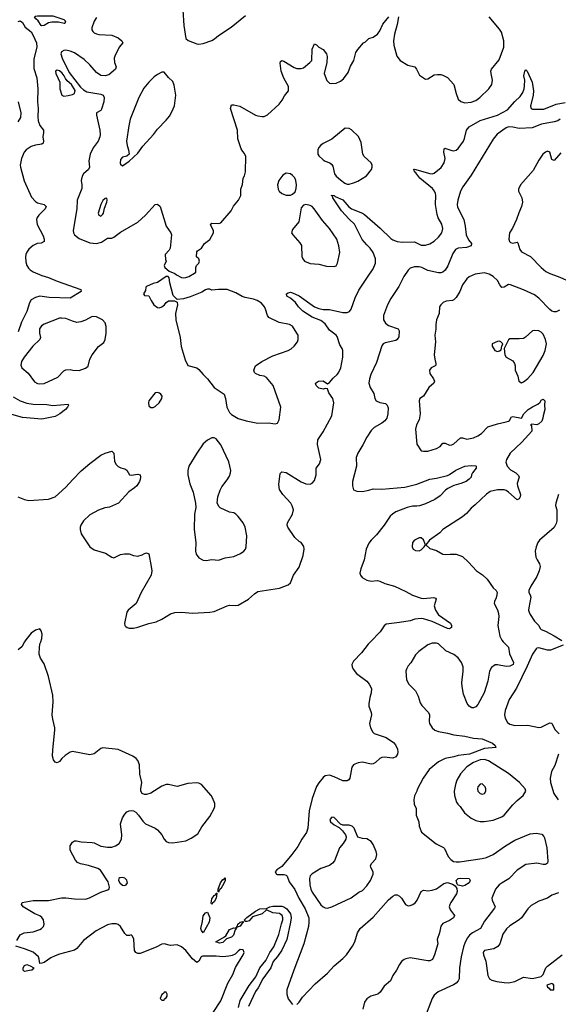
# Model space of a CAD drawing. Header units: inches. Extents: x 1954678 to 2060271, y 904822 to 1016299.
# Tile 98 of 256: x 2020685 to 2025628, y 916676 to 925703. Entities that reach past the tile are written whole.
import ezdxf

# ---------------------------------------------------------------- set-up
doc = ezdxf.new("R2010")
doc.units = ezdxf.units.IN
doc.header["$MEASUREMENT"] = 0
doc.layers.add('C0921', color=7, linetype='Continuous')
doc.layers.add('C0922', color=7, linetype='Continuous')

msp = doc.modelspace()

# ---------------------------------------------------------------- linework, layer by layer
at = {"layer": 'C0921', "color": 5}
for points, elevation in [([(2020658, 917262), (2020690, 917312), (2020726, 917330), (2020810, 917340.5), (2020870, 917361.6), (2020885.2, 917370), (2020902.7, 917390), (2020909.2, 917410), (2020905.2, 917450), (2020890, 917472.7), (2020870, 917486.6), (2020824.9, 917504.9), (2020717.2, 917570), (2020700.9, 917590), (2020709, 917610), (2020810, 917627.8), (2020950, 917626.2), (2021070, 917651.2), (2021110, 917652.9), (2021190, 917643.2), (2021290, 917641.1), (2021326.8, 917653.2), (2021430, 917705.3), (2021493.8, 917726.2), (2021505.1, 917734.9), (2021509.7, 917750.3), (2021497.2, 917797.2), (2021426.5, 917906.5), (2021402.4, 917922.4), (2021317.2, 917950), (2021243.8, 917963.8), (2021217.3, 917977.2), (2021197, 917997), (2021147.8, 918090), (2021147.6, 918130), (2021170, 918163), (2021190, 918173.4), (2021206.7, 918173.3), (2021250, 918164.9), (2021350, 918159.1), (2021370, 918155.5), (2021430, 918125.7), (2021490, 918115.3), (2021530, 918115.3), (2021565.2, 918130), (2021598, 918150), (2021619.6, 918190), (2021624.2, 918230), (2021609.6, 918330), (2021630, 918386), (2021650, 918418.8), (2021670, 918439.1), (2021690, 918450.6), (2021710, 918454), (2021730, 918450.7), (2021750, 918437.3), (2021774.9, 918410), (2021814.1, 918354.1), (2021840.7, 918330), (2021930, 918290.5), (2021950, 918276.3), (2021990, 918230.6), (2022010.4, 918190), (2022030, 918168.4), (2022050, 918158.4), (2022090, 918155.3), (2022210, 918174.9), (2022260.4, 918199.6), (2022319.7, 918240.3), (2022355.6, 918304.4), (2022430, 918396.3), (2022469.6, 918470), (2022475.1, 918490), (2022475.6, 918515.6), (2022455.1, 918570), (2022442.4, 918590), (2022354, 918690), (2022330, 918703.1), (2022310, 918707.6), (2022230, 918699.2), (2022130, 918674), (2022050, 918689.7), (2022030, 918689.7), (2021990, 918675.1), (2021890, 918611.2), (2021850, 918599.6), (2021830, 918600.7), (2021810, 918609.4), (2021798.4, 918630), (2021797.6, 918650), (2021807.8, 918710), (2021787.2, 918787.2), (2021786, 918870), (2021771.1, 918910), (2021754.8, 918930), (2021725.3, 918950), (2021590, 919011.3), (2021450, 919027), (2021430, 919020.3), (2021370, 918973.3), (2021330, 918962.3), (2021170, 918993.7), (2021150, 918988.2), (2021102.3, 918957.7), (2021071.2, 918930), (2021050, 918903), (2021030.2, 918889.8), (2021010, 918896.9), (2020997.2, 918917.2), (2020987.7, 918950), (2020988.6, 919010), (2021006.6, 919190), (2021006.6, 919210), (2020988.6, 919290), (2020984.6, 919330), (2020993.7, 919450), (2020990.4, 919509.6), (2020950, 919681.6), (2020910, 919796.2), (2020877.6, 919850), (2020865.2, 919885.2), (2020867.6, 919952.4), (2020873.6, 919986.4), (2020878.6, 920000)], 520), ([(2020731.1, 920000), (2020706.6, 919953.4), (2020670, 919924.7)], 520), ([(2023904.4, 920000), (2023882.4, 919977.6), (2023822.6, 919897.4), (2023750, 919822), (2023734, 919790), (2023735.8, 919770), (2023744.9, 919750), (2023776.4, 919710), (2023870, 919638.4), (2023894, 919610), (2023913.7, 919570), (2023912.3, 919532.3), (2023898.3, 919490), (2023888.9, 919430), (2023890.3, 919410), (2023912.2, 919350), (2023914, 919330), (2023897, 919250), (2023904.4, 919210), (2023926.4, 919170), (2023939, 919159), (2024050, 919122.4), (2024115.8, 919075.8), (2024134.4, 919054.4), (2024153.8, 919013.8), (2024156.6, 918990), (2024152.2, 918970), (2024136.4, 918943.6), (2024110, 918931.7), (2024030, 918941), (2024010, 918938), (2023990, 918928.8), (2023950, 918892.2), (2023930, 918880.4), (2023910, 918877.2), (2023830, 918896.4), (2023790.2, 918889.8), (2023761.7, 918878.3), (2023748.5, 918870), (2023732.9, 918850), (2023714.9, 918750), (2023706, 918734), (2023690, 918724.7), (2023650, 918724.7), (2023570, 918762.4), (2023530, 918775.3), (2023490.2, 918769.8), (2023470, 918755.8), (2023430, 918706.9), (2023410, 918673), (2023370, 918562.9), (2023341.3, 918450), (2023330.2, 918289.8), (2023318, 918250), (2023275.8, 918190), (2023238.4, 918121.6), (2023184.2, 918050), (2023110, 917959.5), (2023090, 917939.3), (2023046, 917910), (2023031, 917890), (2023041, 917870), (2023047.2, 917867.2), (2023110, 917866.7), (2023130, 917859.6), (2023141.1, 917850), (2023157.4, 917797.4), (2023209.7, 917729.7), (2023245.9, 917650), (2023305.7, 917550), (2023337.4, 917470), (2023340.4, 917430), (2023334.8, 917390), (2023294.2, 917230), (2023201, 916990), (2023137.3, 916810), (2023136.9, 916770), (2023150, 916727.3), (2023190, 916674.8)], 520), ([(2025123.7, 920000), (2025172.4, 919950), (2025179.3, 919890), (2025217.3, 919810), (2025212.7, 919790), (2025184.7, 919775.3), (2025150, 919772.5), (2025070, 919789.7), (2025050, 919788.3), (2025015.2, 919764.8), (2024998, 919730), (2024980.5, 919639.5), (2024948.8, 919531.2), (2024890, 919424), (2024870, 919404), (2024850, 919394), (2024834.6, 919394.6), (2024810, 919408), (2024793.2, 919433.2), (2024759.7, 919519.7), (2024746.3, 919590), (2024744.4, 919624.4), (2024756.1, 919730), (2024754.8, 919770), (2024740.4, 919810), (2024710, 919851.1), (2024670, 919882.2), (2024597.5, 919917.5), (2024530, 919980.5), (2024510, 919988.2), (2024470, 919988), (2024430, 919971.3), (2024347.7, 919910), (2024318.5, 919881.4), (2024274.4, 919805.6), (2024250, 919779.3), (2024234.4, 919750), (2024228.8, 919730), (2024235.8, 919650), (2024256.3, 919610), (2024316.3, 919550), (2024341.7, 919501.7), (2024361.3, 919441.3), (2024374.9, 919414.9), (2024436, 919350), (2024446, 919330), (2024442.8, 919270), (2024446.8, 919250), (2024470.8, 919210), (2024496, 919190), (2024530, 919177.6), (2024610, 919163.1), (2024670, 919146), (2024770, 919134), (2024850, 919117), (2024930, 919109), (2025023, 919070), (2025047.7, 919050), (2025056, 919030), (2024950, 919020.2), (2024812.2, 918970), (2024710, 918956.9), (2024670, 918944.6), (2024590.5, 918930), (2024530, 918900.4), (2024443, 918830), (2024387.3, 918750), (2024334, 918646), (2024330.7, 918630), (2024310, 918588.7), (2024302, 918550), (2024304.2, 918510), (2024323.1, 918470), (2024324.9, 918410), (2024347, 918350), (2024352.7, 918310), (2024373, 918253), (2024506, 918146), (2024574.2, 918114.2), (2024584.1, 918104.1), (2024616, 918030), (2024642.6, 918002.6), (2024666.6, 917986.6), (2024690, 917981.5), (2024722.2, 917982.2), (2024930, 918012.4), (2024970, 918023.2), (2025030, 918049), (2025143.6, 918130), (2025230, 918182), (2025370, 918238), (2025426.4, 918246.4), (2025475.8, 918235.8), (2025494.9, 918214.9), (2025501.1, 918201.1), (2025522, 918110), (2025532.4, 917987.6), (2025530.4, 917969.6), (2025510, 917957), (2025490, 917956.2), (2025430, 917968.4), (2025330, 917959.1), (2025250, 917905.7), (2025173.5, 917826.5), (2025112.4, 917790), (2025084.4, 917770), (2025066, 917750), (2025052.4, 917730), (2025018.4, 917650), (2025021.3, 917630), (2025048.5, 917570), (2025041.8, 917558.2), (2024950, 917438.9), (2024912.9, 917370), (2024840.4, 917330), (2024813.7, 917310), (2024794.6, 917285.4), (2024774.3, 917245.7), (2024758.3, 917201.7), (2024736, 917110), (2024720.7, 917010), (2024718.7, 916910), (2024710.4, 916890), (2024690.5, 916870), (2024665, 916855), (2024526.8, 916790), (2024490, 916759.3), (2024470, 916729), (2024408, 916570)], 540), ([(2025673.4, 919970), (2025556.5, 919923.5), (2025530, 919923.5), (2025450, 919944.2), (2025430, 919940.5), (2025425.1, 919934.9), (2025390, 919886.2), (2025343.8, 919776.2), (2025245, 919575), (2025177.2, 919470), (2025141.1, 919370), (2025133.2, 919330), (2025139.1, 919299.1), (2025161.1, 919261.1), (2025184, 919244), (2025230, 919232.6), (2025350, 919236.5), (2025450, 919212.7), (2025470, 919217.1), (2025550, 919258), (2025570, 919254.8), (2025596.7, 919196.7), (2025636.5, 919156.5)], 560), ([(2025630.4, 918970), (2025595.3, 918864.7), (2025564.9, 918810), (2025554.9, 918750), (2025555.3, 918710), (2025588.5, 918610), (2025628.4, 918550)], 560), ([(2023230, 916674), (2023250, 916694), (2023280, 916740), (2023396.2, 916863.8), (2023510, 916962.7), (2023570, 917028.6), (2023650, 917094.6), (2023685.8, 917130), (2023740.7, 917210), (2023759.8, 917250), (2023785.1, 917330), (2023809, 917371), (2023930, 917474.6), (2024070, 917632.2), (2024110, 917666.7), (2024130, 917678.4), (2024150, 917678.4), (2024170, 917668.5), (2024189.2, 917649.2), (2024224.9, 917590), (2024250, 917579.6), (2024270, 917580.3), (2024293.6, 917590), (2024319.1, 917610), (2024334, 917630), (2024369.7, 917710), (2024390, 917721.7), (2024430, 917715.3), (2024470, 917721.6), (2024510, 917735.4), (2024577.5, 917782.5), (2024610, 917793), (2024656.9, 917776.9), (2024682, 917762), (2024696.9, 917736.9), (2024701.3, 917710), (2024695.2, 917690), (2024641.2, 917610), (2024631.3, 917590), (2024628.1, 917570), (2024640.2, 917540.2), (2024677, 917490), (2024666.7, 917470), (2024630, 917444.8), (2024570, 917417.2), (2024550, 917392), (2024536.6, 917330), (2024517, 917270), (2024523.8, 917230), (2024492.2, 917130), (2024472.8, 917087.2), (2024450, 917075.1), (2024430, 917073), (2024270, 917100.9), (2024230, 917094), (2024214.4, 917085.6), (2024190, 917068.7), (2024170, 917042), (2024143, 916990), (2024110, 916941.2), (2024087.7, 916892.2), (2024030, 916840.7), (2023994.1, 916785.9), (2023971.1, 916768.9), (2023909.3, 916750.7), (2023890, 916739.7), (2023870, 916725.1), (2023850, 916696), (2023834.3, 916630)], 520), ([(2025630, 917696.4), (2025570, 917676.3), (2025530, 917649.6), (2025450, 917620.5), (2025379, 917581), (2025348, 917552), (2025290, 917467.2), (2025270, 917449.8), (2025183.4, 917396.7), (2025151.4, 917368.6), (2025120, 917320), (2025092, 917230), (2025074.7, 917205.3), (2025035.1, 917184.9), (2024951.3, 917170), (2024942.9, 917157.1), (2024939.3, 917150), (2024942.4, 917130), (2024963.8, 917070), (2024981.1, 916941.1), (2024996, 916910), (2025017.1, 916897.1), (2025064.9, 916884.9), (2025130, 916874.3), (2025170, 916872.9), (2025230, 916886), (2025310, 916924.4), (2025390, 916912), (2025470, 916930.7), (2025489.3, 916950), (2025514.5, 917010), (2025530, 917025.5), (2025665.1, 917130)], 560), ([(2022694.9, 916645.1), (2022709.6, 916710), (2022790, 916848.5), (2022852.3, 916927.7), (2022890, 917011), (2022943, 917077), (2022981.1, 917150), (2023016.9, 917203.1), (2023063.2, 917316.8), (2023086.6, 917413.4), (2023101.1, 917450), (2023100.8, 917470), (2023094, 917490), (2023070, 917508.2), (2023010, 917515.9), (2022950, 917540.7), (2022910, 917504.5), (2022822.7, 917477.3), (2022790, 917441.4), (2022770, 917433.6), (2022753.6, 917433.6), (2022749.1, 917449.1), (2022770, 917471.7), (2022848.2, 917530), (2022889.9, 917550.1), (2022950, 917555.6), (2022980.9, 917570), (2023010, 917576.5), (2023090, 917576), (2023110, 917570.2), (2023135.6, 917550), (2023170, 917504.6), (2023174.7, 917490), (2023177.2, 917470), (2023172.1, 917430), (2023136.6, 917270), (2023090, 917170.7), (2023050, 917112.7), (2023011.1, 917068.9), (2022989.5, 917010), (2022918, 916910), (2022874, 916826), (2022848.1, 916791.9), (2022784.2, 916655.8)], 480), ([(2022460.8, 916599.2), (2022530, 916708.9), (2022595.8, 916870), (2022640.2, 916950), (2022665.9, 917014.1), (2022736.3, 917130), (2022745.1, 917150), (2022734.9, 917174.9), (2022710, 917176.8), (2022690, 917164), (2022663.2, 917136.8), (2022636.6, 917123.4), (2022604.2, 917115.8), (2022550, 917112), (2022490, 917116.9), (2022362.2, 917117.8), (2022349.4, 917110.6), (2022330, 917071.8), (2022310, 917060.5), (2022270, 917091.6), (2022210, 917169.8), (2022170, 917202.8), (2022130, 917221.4), (2022070, 917216.4), (2022010, 917229.7), (2021990, 917226.3), (2021939.3, 917200.7), (2021790, 917142.4), (2021770, 917140.7), (2021750, 917149.4), (2021740.5, 917170), (2021732.9, 917272.9), (2021722, 917302), (2021710, 917312.3), (2021692.8, 917307.2), (2021670, 917307.6), (2021650, 917323.6), (2021610, 917389.7), (2021590, 917407.1), (2021570, 917414.5), (2021530, 917413.1), (2021490, 917403.9), (2021388.5, 917350), (2021270, 917260.5), (2021211, 917189), (2021190, 917172.4), (2021050, 917135.9), (2021010, 917120.7), (2020970, 917102.8), (2020910, 917060.4), (2020890, 917052.8), (2020869.7, 917049.7), (2020864.6, 917090), (2020857.5, 917110), (2020810, 917153.4), (2020730, 917185.1), (2020649, 917210)], 520)]:
    msp.add_lwpolyline(points, dxfattribs=dict(at, elevation=elevation))
for points, elevation in [([(2024950, 918920.5), (2024910, 918916.6), (2024850, 918893.2), (2024788.2, 918851.8), (2024732.1, 918790), (2024698.2, 918730), (2024684.7, 918690), (2024672.6, 918630), (2024676, 918590), (2024693.8, 918530), (2024707.6, 918510), (2024729.1, 918490), (2024768.7, 918430), (2024830, 918381.1), (2024870, 918361.1), (2024910, 918353.1), (2024946.7, 918353.3), (2025030, 918365.3), (2025110, 918394), (2025130, 918408.7), (2025210, 918504), (2025250, 918544.9), (2025305.2, 918590), (2025329, 918630), (2025324, 918650), (2025272, 918710), (2025171.7, 918791.7), (2024988.7, 918908.7)], 560), ([(2024930, 918697.2), (2024910, 918693.2), (2024891, 918670), (2024887.3, 918650), (2024891, 918630), (2024910, 918608.2), (2024930, 918602.4), (2024950, 918608.7), (2024962.9, 918630), (2024964.5, 918650), (2024957, 918670)], 580), ([(2023550, 918392.7), (2023531, 918370), (2023538.8, 918350), (2023570, 918321), (2023616.9, 918296.9), (2023646.4, 918266.4), (2023676, 918230), (2023682, 918210), (2023678, 918190), (2023654, 918150), (2023621.6, 918110), (2023573, 917990), (2023557.3, 917970), (2023530, 917947.3), (2023450, 917921.6), (2023370, 917871.6), (2023350, 917852.3), (2023344.9, 917830), (2023347.1, 917770), (2023358.5, 917730), (2023370, 917705.5), (2023447.5, 917587.5), (2023470, 917568.7), (2023490, 917561.3), (2023510, 917558.4), (2023550, 917568.2), (2023728.2, 917651.8), (2023797.2, 917702.8), (2023830, 917720.7), (2023870, 917762), (2023903.6, 917810), (2023929.4, 917870), (2023929.3, 917890), (2023909.2, 917930), (2023906, 917950), (2023917.2, 917970), (2023952.3, 918010), (2023963.7, 918050), (2023958, 918078), (2023930, 918142), (2023910, 918169.2), (2023870, 918192.7), (2023830, 918196), (2023789.1, 918209.1), (2023754, 918290), (2023735.3, 918310), (2023710, 918317.2), (2023650, 918318), (2023628.4, 918328.4), (2023570, 918389)], 540), ([(2021630, 917838.4), (2021603.4, 917836.6), (2021594.8, 917830), (2021593, 917810), (2021603.7, 917790), (2021630, 917767), (2021650, 917763.8), (2021661.2, 917770), (2021674.5, 917790), (2021670, 917813.2), (2021650, 917831.8)], 520), ([(2022530, 917735.1), (2022524.5, 917735.5), (2022516.7, 917723.3), (2022510, 917705.2), (2022505.6, 917705.6), (2022505.7, 917730), (2022526.9, 917790), (2022550, 917821.1), (2022558.6, 917821.4), (2022570, 917834.8), (2022571, 917810), (2022562.7, 917790)], 480), ([(2024750, 917760.5), (2024709.5, 917769.5), (2024698.7, 917778.7), (2024689.6, 917810), (2024709.4, 917830), (2024726.7, 917833.3), (2024811, 917830), (2024820.7, 917810), (2024810.6, 917790), (2024770, 917763.6)], 520), ([(2022450, 917589.6), (2022442.7, 917602.7), (2022450, 917642.8), (2022470, 917674.4), (2022482, 917678), (2022490, 917694), (2022494.4, 917694.4), (2022488.2, 917650), (2022470, 917614.5), (2022456, 917604)], 480), ([(2022370, 917332), (2022353.3, 917353.3), (2022348.8, 917370), (2022363.9, 917436.1), (2022370, 917486), (2022390, 917515.3), (2022410, 917520.5), (2022429.3, 917470), (2022424.7, 917430)], 480), ([(2022683.6, 917383.6), (2022674, 917390), (2022683.9, 917396.1), (2022687.1, 917410), (2022707.8, 917430), (2022733.7, 917433.7), (2022742, 917430), (2022731.7, 917428.3), (2022710, 917393.6), (2022690, 917385.4)], 480), ([(2022517.6, 917237.6), (2022484.5, 917250), (2022566.1, 917293.8), (2022576.5, 917303.5), (2022610, 917361.7), (2022650, 917376.5), (2022665.2, 917374.8), (2022670, 917382), (2022674, 917374), (2022662.8, 917357.2), (2022647.7, 917310), (2022630, 917290.7), (2022583.9, 917276.1), (2022550, 917243.9)], 480), ([(2020730, 916978), (2020718, 916990), (2020718, 917010), (2020728.9, 917031.1), (2020750, 917042), (2020782, 917030), (2020814.8, 917010), (2020798, 916990), (2020790, 916987.3)], 520), ([(2025570, 916868), (2025522, 916850), (2025530, 916834), (2025544.7, 916824.7), (2025554, 916810), (2025570, 916807.3), (2025586, 916810), (2025588, 916850), (2025580.4, 916860.4)], 560), ([(2022030, 916786), (2022010, 916786), (2022004.7, 916775.3), (2021990, 916766), (2021974, 916730), (2021990, 916714), (2022010, 916714), (2022015.3, 916724.7), (2022030, 916734), (2022038, 916750), (2022038, 916770)], 540)]:
    msp.add_lwpolyline(points, close=True, dxfattribs=dict(at, elevation=elevation))
at = {"layer": 'C0922', "color": 5}
for points, elevation in [([(2022182.8, 925790), (2022192.1, 925650), (2022210.4, 925530.4), (2022232.3, 925512.3), (2022310, 925482), (2022330, 925479.5), (2022370, 925486), (2022450, 925513.4), (2022472.7, 925527.3), (2022510, 925557.6), (2022625.7, 925634.3), (2022758.4, 925741.6)], 560), ([(2020670, 925686.8), (2020690, 925691.7), (2020710, 925678.4), (2020735.1, 925635.1), (2020790, 925591.9), (2020810, 925559.5), (2020839.6, 925490), (2020843.1, 925450), (2020816.5, 925343.5), (2020815.6, 925255.6), (2020842.2, 925170), (2020853, 925070), (2020850.1, 924950), (2020856.3, 924890), (2020852.2, 924812.2), (2020856.4, 924776.4), (2020870, 924733.4), (2020904, 924690), (2020904.9, 924670), (2020898, 924630), (2020904.4, 924590), (2020902, 924570), (2020890, 924562.4), (2020830, 924552), (2020790, 924539.3), (2020743.6, 924510), (2020728.1, 924490), (2020701.2, 924430), (2020690.3, 924370.3), (2020692.4, 924350), (2020725.7, 924225.7), (2020795, 924075), (2020830, 924035.8), (2020850, 924025.7), (2020911, 924010), (2020927.7, 923990), (2020919.3, 923970), (2020860.2, 923910), (2020846.7, 923890), (2020840.9, 923870), (2020846.7, 923826.7), (2020901.8, 923721.8), (2020910.3, 923690), (2020908.8, 923671.2), (2020884.1, 923655.9), (2020847.3, 923650), (2020810, 923634.5), (2020770, 923600.5), (2020750, 923571.3), (2020742.7, 923550), (2020739, 923530), (2020742.3, 923482.3), (2020752.1, 923450), (2020765.8, 923425.8), (2020780.3, 923410), (2020810, 923391.3), (2020890, 923358), (2020950, 923339.7), (2021030, 923305), (2021246, 923230), (2021251, 923210), (2021150, 923149.1), (2020956.4, 923156.4), (2020870, 923167.1), (2020830, 923157.4), (2020790, 923133.7), (2020774.1, 923105.9), (2020751.4, 923028.6), (2020702.3, 922930), (2020670, 922841.3)], 520), ([(2021390, 925722.9), (2021369.1, 925690), (2021347.4, 925630), (2021348.7, 925610), (2021356.5, 925596.5), (2021370, 925583.1), (2021390, 925573.7), (2021412, 925568), (2021530, 925560.7), (2021590, 925538), (2021624, 925510), (2021630.6, 925490), (2021599.1, 925450), (2021559.5, 925370), (2021553.7, 925350), (2021555.3, 925310), (2021570.6, 925270), (2021564, 925250), (2021502.5, 925197.5), (2021470, 925189.3), (2021430, 925192.7), (2021390, 925219.3), (2021328.9, 925288.9), (2021277.5, 925337.5), (2021190, 925399.1), (2021150, 925416), (2021110, 925423.5), (2021090, 925421.3), (2021068.8, 925410), (2021064.5, 925390), (2021075, 925350), (2021140.2, 925220.2), (2021244, 925084), (2021270, 925059.5), (2021300.7, 925040.7), (2021430, 925019.1), (2021450.3, 925010.4), (2021460.5, 924990), (2021457, 924950), (2021437.6, 924882.4), (2021430, 924869.6), (2021390.6, 924849.4), (2021390.5, 924829.5), (2021422.4, 924690), (2021424.6, 924650), (2021421.1, 924630), (2021404.4, 924590), (2021361.1, 924530), (2021331.6, 924470), (2021321.2, 924410), (2021326.4, 924350), (2021318.2, 924330), (2021272, 924290), (2021258, 924270), (2021248.7, 924230), (2021256.9, 924190), (2021254.3, 924154.3), (2021214.2, 924050), (2021210.2, 923969.8), (2021176.9, 923770), (2021178, 923750), (2021189.1, 923730), (2021230, 923697.8), (2021330, 923658.6), (2021390, 923651.8), (2021437.4, 923662.5), (2021490, 923700.4), (2021530, 923699.3), (2021550, 923708.4), (2021610, 923754.9), (2021770, 923847.7), (2021839.3, 923910), (2021929, 924010), (2021950, 924011), (2021973.4, 923990), (2022031, 923810), (2022071.3, 923750), (2022078, 923730), (2022066.8, 923610), (2022056, 923590), (2022020.7, 923550), (2022024.9, 923504.9), (2022031, 923490), (2022011.3, 923450), (2022018, 923430), (2022056.9, 923396.9), (2022110, 923376), (2022124, 923364), (2022170, 923340.7), (2022190, 923337.3), (2022210, 923340.7), (2022238, 923350), (2022290, 923378), (2022302, 923390), (2022302, 923430), (2022308.7, 923450), (2022328.7, 923470), (2022335.3, 923490), (2022328, 923510), (2022309, 923530), (2022310, 923574), (2022316.4, 923583.6), (2022355.3, 923610), (2022382, 923650), (2022431.9, 923688.1), (2022462.7, 923750), (2022465.2, 923770), (2022442, 923810), (2022437.2, 923830), (2022450, 923839.1), (2022510, 923834.8), (2022530, 923841), (2022625.2, 923950), (2022646.8, 923993.2), (2022694, 924050), (2022715.3, 924090), (2022715.3, 924150), (2022729, 924191), (2022737.2, 924250), (2022750, 924272), (2022758, 924310), (2022761.2, 924450), (2022750, 924478), (2022733.6, 924493.6), (2022718, 924518), (2022686, 924610), (2022683.7, 924690), (2022619.3, 924890), (2022630, 924922), (2022650, 924922.8), (2022704.7, 924910), (2022850, 924827.7), (2022870, 924820.5), (2022910, 924814.9), (2022930, 924817.1), (2022959.3, 924830), (2023066.6, 924930), (2023094, 924966), (2023115.3, 925004.7), (2023153.2, 925050), (2023151.6, 925090), (2023108.1, 925168.1), (2023086, 925230), (2023076, 925304), (2023080.1, 925319.9), (2023090, 925330.6), (2023110, 925324), (2023204.7, 925264.7), (2023230, 925256.3), (2023270, 925255.5), (2023290, 925263), (2023349.2, 925310), (2023366, 925330), (2023370, 925434), (2023390, 925482), (2023410, 925472), (2023430.7, 925450.7), (2023470.4, 925430.4), (2023500.5, 925390), (2023506, 925366), (2023504.9, 925310), (2023480.5, 925210), (2023504.9, 925144.9), (2023530, 925121), (2023550, 925118.8), (2023590, 925122.8), (2023630, 925141), (2023658, 925162), (2023700.2, 925219.8), (2023722, 925278), (2023753.2, 925330), (2023770, 925402), (2023790, 925431.3), (2023842, 925490), (2023859.3, 925500.7), (2023890, 925531), (2023930, 925544.7), (2023968.7, 925570), (2023990, 925602), (2024016.5, 925663.5), (2024073.2, 925730)], 540), ([(2024160.7, 925730), (2024150, 925658), (2024124.9, 925570), (2024116.3, 925510), (2024119.1, 925470), (2024146, 925370), (2024178, 925330), (2024246.2, 925286.2), (2024311, 925270), (2024326.8, 925250), (2024354.8, 925194.8), (2024410, 925158), (2024430, 925161), (2024490, 925197.3), (2024520.1, 925199.9), (2024550, 925200.5), (2024570, 925194.9), (2024610, 925172.4), (2024668.2, 925110), (2024690, 925026), (2024710, 924976), (2024732.5, 924952.5), (2024770, 924941.6), (2024830, 924946), (2024870, 924963.1), (2024907, 924990), (2024989.5, 925070), (2025017.6, 925110), (2025025.6, 925150), (2025011.6, 925210), (2025009.5, 925230), (2025014.5, 925250), (2025084.7, 925335.3), (2025129.7, 925450), (2025129.8, 925510), (2025107.9, 925587.9), (2025090, 925615.6), (2024993.6, 925730)], 540), ([(2020667.5, 921327.5), (2020730, 921303.1), (2020770, 921296), (2020950, 921308.4), (2021010, 921329.2), (2021110, 921417.4), (2021171.9, 921488.1), (2021250, 921566), (2021330, 921634.6), (2021430, 921710.4), (2021470, 921730.5), (2021530, 921747.3), (2021550.3, 921730.3), (2021556.1, 921656.1), (2021568.4, 921628.4), (2021588, 921608), (2021613.2, 921593.2), (2021650, 921584), (2021670, 921574), (2021692, 921530), (2021710, 921526), (2021770, 921536.4), (2021790.8, 921530), (2021795.5, 921510), (2021792.1, 921487.9), (2021785.5, 921470), (2021759.3, 921430), (2021739.3, 921410), (2021685.6, 921374.4), (2021592.2, 921270), (2021510, 921234.7), (2021466.5, 921226.5), (2021410, 921207.8), (2021330, 921164.5), (2021270.3, 921110), (2021246, 921070), (2021240.9, 921050), (2021239.6, 921030), (2021250.3, 920990), (2021330, 920868.9), (2021370, 920842.3), (2021472.4, 920812.4), (2021530, 920774), (2021550, 920770.7), (2021610, 920799.1), (2021647.1, 920807.1), (2021690, 920806.8), (2021730.7, 920790.7), (2021770, 920786), (2021810, 920796), (2021829.5, 920810.5), (2021850, 920816), (2021870, 920804.7), (2021892.7, 920690), (2021897.1, 920650), (2021892.4, 920610), (2021801.6, 920450), (2021753.4, 920350), (2021682, 920290), (2021668, 920270), (2021647.1, 920167.1), (2021651, 920150), (2021659.8, 920139.8), (2021670.6, 920130.6), (2021690, 920124), (2021730, 920125.5), (2021770, 920134.9), (2021870, 920168.4), (2021937.4, 920182.6), (2021990, 920205.5), (2022070, 920256.3), (2022110, 920268), (2022170, 920272.7), (2022270, 920261.6), (2022430, 920270.4), (2022470, 920278.4), (2022590, 920330.4), (2022610, 920334.4), (2022670, 920332.2), (2022690, 920336.4), (2022786, 920390), (2022840.1, 920439.9), (2022870, 920459.5), (2023070, 920490.5), (2023150, 920520.5), (2023170, 920539.1), (2023199.7, 920610), (2023250, 920684.9), (2023285.4, 920790), (2023294.7, 920850), (2023293.4, 920873.4), (2023270, 920909), (2023250, 920919.3), (2023210, 920956), (2023145.7, 921050), (2023140.4, 921070), (2023143.1, 921090), (2023190.5, 921169.5), (2023196.8, 921210), (2023186.5, 921246.5), (2023173.6, 921270), (2023099.7, 921350), (2023070, 921396), (2023063.1, 921443.1), (2023075.9, 921544.1), (2023090, 921558), (2023130, 921551.6), (2023270, 921466), (2023310, 921447.2), (2023350, 921444.9), (2023370, 921454.4), (2023390, 921478), (2023406, 921530), (2023407.2, 921592.8), (2023436, 921630), (2023450.5, 921670), (2023418.7, 921810), (2023422.7, 921850), (2023470, 921926), (2023548.7, 922070), (2023568.8, 922190), (2023560.4, 922230), (2023522.9, 922282.9), (2023510, 922319), (2023490, 922322.7), (2023470, 922314.5), (2023430, 922324.7), (2023405.1, 922350), (2023400.9, 922370), (2023429, 922390), (2023470, 922391.8), (2023510, 922364.7), (2023530, 922376.3), (2023562.4, 922417.6), (2023598.3, 922450), (2023610, 922464.9), (2023631.6, 922511.6), (2023649.8, 922609.8), (2023650.7, 922670), (2023645.1, 922690), (2023623.5, 922723.5), (2023599.2, 922799.2), (2023590.9, 922810.9), (2023530, 922857.7), (2023490, 922915.7), (2023450, 922946.8), (2023370, 922976.5), (2023283.2, 923030), (2023244.5, 923070), (2023215.1, 923110), (2023170.8, 923150.8), (2023138, 923170), (2023134.5, 923190), (2023150, 923200.3), (2023170, 923206), (2023190, 923199.1), (2023251, 923171), (2023390, 923070.2), (2023430, 923054.7), (2023470, 923046.4), (2023530, 923045.4), (2023650, 923018.6), (2023690, 923017.7), (2023711.9, 923028.1), (2023726, 923050), (2023765.4, 923154.6), (2023798, 923222), (2023875.9, 923344.1), (2023930, 923417.6), (2023950.7, 923470), (2023950.7, 923510), (2023929.8, 923570), (2023901, 923610), (2023870, 923639.8), (2023829.5, 923689.5), (2023757.8, 923830), (2023710, 923874.2), (2023639.8, 923950), (2023557.6, 924070), (2023558, 924078), (2023546, 924090), (2023546.6, 924093.4), (2023570, 924090.3), (2023580.9, 924080.9), (2023650.5, 924050.5), (2023706.5, 923986.5), (2023729.5, 923969.5), (2023830, 923931), (2023850, 923918.2), (2023992.6, 923792.6), (2024090, 923697.8), (2024110, 923683.9), (2024150, 923671), (2024196, 923664), (2024310, 923665.2), (2024370, 923636.2), (2024410, 923635.5), (2024450, 923647.3), (2024490, 923672), (2024530, 923710.2), (2024558.1, 923750), (2024569.1, 923790), (2024559.5, 923830), (2024526.5, 923886.5), (2024516.1, 923916.1), (2024501, 924010), (2024504.3, 924090), (2024501.4, 924110), (2024492.6, 924132.6), (2024474.6, 924154.6), (2024357.2, 924250), (2024320.8, 924300.8), (2024309.7, 924310), (2024305.6, 924325.6), (2024299, 924330), (2024310, 924334), (2024450, 924292.2), (2024470, 924291.2), (2024490, 924296.5), (2024552, 924348), (2024582.2, 924390), (2024590.7, 924430), (2024578.3, 924490), (2024582, 924518), (2024590, 924524), (2024597.2, 924522.8), (2024650, 924504), (2024670, 924502.4), (2024690, 924507.1), (2024710, 924522.8), (2024756.8, 924590), (2024766.8, 924613.2), (2024785.7, 924690), (2024810, 924720.7), (2024910, 924778), (2025070, 924828.7), (2025163, 924877), (2025230, 924953.6), (2025279.7, 925000.3), (2025303.4, 925036.6), (2025315.4, 925070), (2025318.3, 925098.3), (2025320.9, 925150), (2025312.7, 925190), (2025321.2, 925230), (2025330, 925244.7), (2025341, 925230), (2025387.7, 925130), (2025399.1, 925050), (2025397.1, 925010), (2025373, 924910), (2025379.1, 924890), (2025390, 924882.4), (2025495.6, 924884.4), (2025610, 924928.8), (2025690, 924942.8)], 520), ([(2020672.5, 924767.5), (2020694.5, 924805.5), (2020697.8, 924850), (2020673.5, 924950)], 520), ([(2025644.7, 924790), (2025622.5, 924777.5), (2025590, 924766.6), (2025475.2, 924744.8), (2025388.7, 924711.3), (2025270, 924705.3), (2025210, 924718.9), (2025170, 924719.7), (2025148.6, 924711.4), (2025066.7, 924653.3), (2025030, 924608.2), (2024830, 924276.4), (2024753, 924170), (2024732.2, 924130), (2024706.1, 924050), (2024701.3, 924010), (2024703.8, 923983.8), (2024761.6, 923870), (2024774.4, 923810), (2024781.5, 923730), (2024804.8, 923684.8), (2024830.4, 923650), (2024827.3, 923630), (2024784.4, 923615.6), (2024710.1, 923609.9), (2024685.1, 923594.9), (2024660.9, 923559.1), (2024614.7, 923445.3), (2024590, 923406.8), (2024570, 923389), (2024550, 923382.3), (2024530, 923382.4), (2024430, 923402.6), (2024376.4, 923430), (2024350, 923436.3), (2024310, 923437.1), (2024270, 923423.8), (2024250, 923405.4), (2024211.2, 923350), (2024163.9, 923256.1), (2024090, 923147.4), (2024060.1, 923090), (2024025.2, 922990), (2024024.6, 922950), (2024041.6, 922921.6), (2024070, 922898.8), (2024159.1, 922870), (2024168.2, 922850), (2024163.9, 922796.1), (2024150.5, 922770), (2024137.3, 922762.7), (2024038.3, 922741.7), (2024021.5, 922730), (2024010, 922713.3), (2023960.6, 922559.4), (2023907, 922450), (2023894.7, 922410), (2023889.2, 922370), (2023903.1, 922330), (2023935.1, 922275.1), (2023945.5, 922230), (2023957.3, 922210), (2023990, 922194.4), (2024043.9, 922183.9), (2024058.4, 922170), (2024065.7, 922145.7), (2024064.7, 922090), (2024054, 922050), (2024035.2, 922024.8), (2024010, 922004.7), (2023937.1, 921962.9), (2023910, 921937.6), (2023870, 921875.6), (2023834.5, 921805.5), (2023787.7, 921730), (2023774.3, 921690), (2023777.7, 921610), (2023739.6, 921470), (2023738.3, 921430), (2023750, 921393.4), (2023780.7, 921380.7), (2023830, 921378.6), (2023890, 921388.7), (2023930, 921402.2), (2024010, 921400.1), (2024221.2, 921418.8), (2024330, 921444.3), (2024448.2, 921491.8), (2024510, 921498.9), (2024610, 921524.9), (2024630, 921533.4), (2024687.5, 921572.5), (2024770, 921608.8), (2024830, 921615.8), (2024870, 921613), (2024874, 921610), (2024873, 921593), (2024841.6, 921550), (2024830.6, 921530), (2024827.3, 921510), (2024810.7, 921490), (2024781.6, 921470), (2024733, 921450), (2024670, 921432.9), (2024615.1, 921405), (2024591.7, 921388.3), (2024542.8, 921337.1), (2024495.7, 921304.3), (2024410, 921265.4), (2024353.9, 921246.1), (2024330, 921241.8), (2024290, 921242.8), (2024240.9, 921230), (2024136.5, 921190), (2024106.3, 921170), (2024085.2, 921150), (2024030.1, 921069.9), (2023959.2, 920980.8), (2023910, 920932.6), (2023890, 920902.4), (2023865.3, 920850), (2023848, 920752), (2023814.7, 920670), (2023808.2, 920628.2), (2023813.4, 920610), (2023828.5, 920590), (2023870, 920563.1), (2023910, 920555.6), (2023970, 920560.3), (2023990, 920555.6), (2024034.8, 920534.8), (2024124, 920510), (2024230, 920460.3), (2024290, 920426.7), (2024370, 920400.3), (2024390, 920398), (2024485.5, 920405.5), (2024499.9, 920399.9), (2024507.3, 920390), (2024490.3, 920330), (2024501.5, 920290), (2024530, 920247.6), (2024637.6, 920170), (2024648.4, 920150), (2024648, 920132), (2024630, 920119.6), (2024610, 920121.7), (2024470, 920185.4), (2024391.3, 920211.3), (2024370, 920213.9), (2024312.3, 920207.7), (2024267.5, 920192.5), (2024170, 920175.5), (2024050, 920162.7), (2024030, 920145.2), (2023993, 920090), (2023904.4, 920000)], 520), ([(2025650, 924483.7), (2025590, 924412.7), (2025570, 924422), (2025550, 924488.7), (2025530, 924497.2), (2025510, 924489.2), (2025487.3, 924470), (2025450, 924414), (2025399, 924321), (2025282.8, 924190), (2025262.8, 924150), (2025262.8, 924130), (2025294.8, 924070), (2025298.8, 924030), (2025290.7, 923990), (2025266.2, 923933.8), (2025246, 923870), (2025208.3, 923791.7), (2025180.5, 923750), (2025174, 923690), (2025180.7, 923670), (2025190, 923660.7), (2025210, 923655.5), (2025250, 923663.8), (2025258, 923658), (2025275.8, 923595.8), (2025290, 923576.4), (2025372.6, 923532.6), (2025472.2, 923430), (2025515.1, 923395.1), (2025550, 923375.6), (2025627.3, 923350), (2025717.3, 923310)], 540), ([(2025639.9, 923040.1), (2025610, 923025.1), (2025590, 923024.2), (2025570, 923029.6), (2025550, 923045.1), (2025450, 923149.7), (2025410, 923179.7), (2025310, 923228), (2025190, 923271.6), (2025170, 923275.1), (2025130, 923251.8), (2025110, 923247), (2025090.9, 923270.9), (2025070, 923311.6), (2025030, 923349.6), (2024995.1, 923370), (2024950, 923383.9), (2024864.7, 923370), (2024810, 923344.5), (2024790, 923326.6), (2024750, 923272.7), (2024723.1, 923210), (2024690, 923155.1), (2024670, 923135.1), (2024658, 923130), (2024598.5, 923121.5), (2024571.3, 923110), (2024550.8, 923090), (2024538.8, 923070), (2024534, 923010), (2024510.8, 922950), (2024504, 922910), (2024505.2, 922865.2), (2024496.4, 922810), (2024500.4, 922750), (2024490.3, 922630), (2024493.7, 922590), (2024504.9, 922550), (2024503, 922537), (2024498.8, 922530), (2024462, 922510), (2024444.9, 922490), (2024450, 922458.8), (2024483.8, 922410), (2024490.6, 922390), (2024485.5, 922370), (2024439.5, 922330), (2024390, 922251.8), (2024358.8, 922230), (2024350.8, 922210), (2024361.3, 922090), (2024350, 922035.3), (2024328.4, 921990), (2024317.1, 921950), (2024330, 921812), (2024370, 921751), (2024390, 921746), (2024430, 921748), (2024510, 921772.7), (2024543.7, 921790), (2024570, 921820.4), (2024590, 921821.1), (2024630, 921803.2), (2024650, 921804), (2024670, 921815.3), (2024730, 921868.4), (2024750, 921870.6), (2024790, 921856.4), (2024850, 921870.4), (2024890, 921888.7), (2024922, 921910), (2024982.7, 921970), (2025070, 921998.7), (2025150, 922015.3), (2025170, 922023.7), (2025180.9, 922030), (2025198.4, 922061.6), (2025210, 922066.4), (2025290.9, 922049.1), (2025313.3, 922090), (2025353, 922130), (2025390, 922155.3), (2025441.6, 922178.4), (2025462, 922198), (2025470, 922214), (2025490, 922224.7), (2025504.7, 922210), (2025501, 922170), (2025506, 922130), (2025488, 922072), (2025487.7, 922050), (2025476.2, 922023.8), (2025450, 921997), (2025431.3, 921990), (2025386.4, 921993.6), (2025374, 921990), (2025382, 921982), (2025384.9, 921930), (2025292.6, 921830), (2025187, 921730), (2025152.2, 921670), (2025147.4, 921647.4), (2025158.4, 921610), (2025190, 921575.3), (2025239.1, 921550), (2025264.2, 921524.2), (2025268.5, 921510), (2025250.5, 921450), (2025253, 921430), (2025280.5, 921350), (2025279.3, 921330), (2025270, 921309.3), (2025250, 921300.9), (2025172.5, 921372.5), (2025150, 921387.2), (2025132.6, 921392.6), (2025070, 921394.2), (2025003.4, 921376.6), (2024970, 921354), (2024865.9, 921254.2), (2024830, 921226), (2024784.9, 921175.1), (2024750, 921144), (2024570, 921029), (2024539.9, 921000.1), (2024446, 920930), (2024414, 920890), (2024450, 920856), (2024510, 920837.3), (2024570, 920802.8), (2024590, 920798.8), (2024635.5, 920804.5), (2024690, 920804), (2024750, 920780.7), (2024804, 920730), (2024876.3, 920650), (2024932.5, 920612.5), (2024975.2, 920575.2), (2025030, 920494.9), (2025059.3, 920470), (2025065.7, 920450), (2025064.6, 920430), (2025057.7, 920402.2), (2025042, 920370), (2025040.7, 920350), (2025071.3, 920291.3), (2025079.4, 920259.4), (2025082.3, 920230), (2025072.9, 920150), (2025091.9, 920051.9), (2025110, 920014), (2025123.7, 920000)], 540), ([(2020626.7, 922246.7), (2020688.8, 922210), (2020750, 922188.1), (2020810, 922179.2), (2020934.1, 922174.1), (2020990, 922167.2), (2021130, 922177.3), (2021134.9, 922170), (2021124.4, 922150), (2021106.4, 922130), (2021054.9, 922090), (2021010, 922064.4), (2020890, 922039.6), (2020710, 922056.7), (2020550, 922100.7)], 520), ([(2025630.2, 921349.8), (2025604.9, 921270), (2025603.8, 921250), (2025614.4, 921210), (2025614, 921110), (2025610, 921082.7), (2025590, 921047.4), (2025454.9, 920930), (2025441.1, 920910), (2025423.7, 920870), (2025417.1, 920830), (2025423.5, 920776.5), (2025433.4, 920750), (2025454.9, 920714.9), (2025462, 920690), (2025451.5, 920650), (2025430, 920599.5), (2025374.6, 920510), (2025357.6, 920470), (2025358.4, 920450), (2025370.4, 920430), (2025375.8, 920410), (2025356.4, 920310), (2025354.4, 920290), (2025359.5, 920270), (2025368.5, 920250), (2025410.2, 920190.2), (2025448.4, 920150), (2025462, 920122), (2025472, 920112), (2025510, 920097.4), (2025590, 920053.8), (2025662, 920010)], 560), ([(2020878.6, 920000), (2020889.5, 920030), (2020891.1, 920070), (2020881.2, 920101.2), (2020870, 920118), (2020830, 920106), (2020790, 920078.4), (2020741.1, 920018.9), (2020731.1, 920000)], 520)]:
    msp.add_lwpolyline(points, dxfattribs=dict(at, elevation=elevation))
for points, elevation in [([(2021092.6, 925667.4), (2021041.7, 925681.7), (2020980.6, 925679.4), (2020950, 925674), (2020910, 925649.8), (2020890, 925645.6), (2020884, 925650), (2020854, 925694), (2020834.5, 925710), (2020822, 925730), (2020830, 925735.3), (2020850, 925737.4), (2020990, 925738.4), (2021090, 925705.5), (2021105.5, 925690), (2021101, 925670)], 520), ([(2021030, 925241.6), (2021015.5, 925230), (2021017, 925210), (2021053, 925130), (2021053.4, 925070), (2021072.8, 925012.8), (2021090, 925002.4), (2021130, 925008.9), (2021170, 925017.4), (2021190, 925027), (2021194.5, 925054.5), (2021161.1, 925110), (2021122.5, 925142.5), (2021104.9, 925164.9), (2021094.5, 925190), (2021073.9, 925213.9), (2021050, 925234.7)], 540), ([(2022010, 925221.6), (2021990, 925221.3), (2021950, 925200.5), (2021920.7, 925179.3), (2021870, 925131.2), (2021825.7, 925074.3), (2021779.6, 924990), (2021700.3, 924790), (2021686.7, 924730), (2021667, 924590), (2021670.5, 924549.5), (2021683.7, 924510), (2021690.5, 924469.5), (2021670, 924452), (2021630, 924442.7), (2021610, 924422), (2021606.6, 924386.6), (2021610, 924378), (2021630, 924364.7), (2021690, 924404.9), (2021770, 924479.1), (2021816, 924544), (2021914.5, 924650), (2021950, 924699.1), (2022030, 924782), (2022060.4, 924819.6), (2022082.8, 924857.2), (2022106.7, 924913.3), (2022117.4, 925010), (2022103.9, 925103.9), (2022090, 925138), (2022050, 925172)], 560), ([(2023670.8, 924709.2), (2023550, 924609.4), (2023470, 924569.5), (2023450, 924554), (2023430, 924532), (2023421.1, 924510), (2023420.3, 924470), (2023430, 924455.5), (2023470, 924419.3), (2023490, 924404.9), (2023530.5, 924390.5), (2023550, 924376), (2023559, 924359), (2023574, 924290), (2023588.4, 924268.4), (2023630, 924234), (2023670, 924204.9), (2023690, 924196.4), (2023710, 924196.4), (2023750, 924206.4), (2023790, 924223.1), (2023868, 924272), (2023912.7, 924330), (2023920.9, 924350), (2023920.7, 924370), (2023911.8, 924390), (2023848, 924447.9), (2023834.3, 924470), (2023818.4, 924578.4), (2023793.4, 924633.4), (2023730, 924694.5), (2023710, 924704.5)], 540), ([(2023130, 924295.6), (2023101.4, 924278.6), (2023064.9, 924230), (2023050.6, 924190), (2023056.3, 924150), (2023067.3, 924130), (2023090, 924110.7), (2023130, 924093.4), (2023170, 924094), (2023190, 924102.8), (2023214.7, 924125.3), (2023223.3, 924156.7), (2023227.1, 924190), (2023220.9, 924230), (2023210, 924253.3), (2023190, 924275.8), (2023170, 924289.6)], 540), ([(2021486, 924066), (2021470, 924064), (2021450, 924045.2), (2021430, 924008.7), (2021406.4, 923930), (2021410.7, 923910.7), (2021430, 923902), (2021450, 923919.1), (2021454.5, 923930), (2021464.2, 923975.8), (2021484.5, 924030), (2021488.9, 924048.9)], 560), ([(2023310, 924009.2), (2023290, 924004), (2023270, 923978), (2023247.3, 923850), (2023190, 923779), (2023180.7, 923750), (2023190.8, 923730), (2023257.7, 923657.7), (2023272, 923632), (2023273.4, 923533.4), (2023282.8, 923510), (2023298, 923490), (2023350, 923467.3), (2023430, 923460.7), (2023502.5, 923442.5), (2023570, 923441), (2023590, 923446), (2023602.7, 923470), (2023622, 923570), (2023614, 923630), (2023596.2, 923690), (2023529.4, 923790), (2023463, 923863), (2023389.3, 923970), (2023370, 923989.3), (2023350, 924000.9)], 540), ([(2022030, 923348), (2021950, 923295.3), (2021910, 923284), (2021850, 923258), (2021842, 923250), (2021839.6, 923220.4), (2021822, 923190), (2021823.6, 923183.6), (2021830, 923174), (2021871.1, 923171.1), (2021891, 923130), (2021918, 923090), (2021950, 923064.7), (2021970, 923061), (2021990, 923071), (2022015.3, 923090), (2022030, 923111.3), (2022050, 923126), (2022104.7, 923124.7), (2022130, 923114), (2022134.8, 923090), (2022116.3, 923010), (2022119.1, 922950), (2022158, 922790), (2022168.3, 922708.3), (2022203.4, 922583.4), (2022230, 922532), (2022310, 922511), (2022330, 922496), (2022367.7, 922450), (2022410.3, 922410.3), (2022470, 922332.4), (2022561, 922270), (2022574.8, 922230), (2022584.9, 922150), (2022610, 922102.8), (2022630, 922084.9), (2022690, 922048), (2022764.8, 922024.8), (2022870, 922004.5), (2022968.4, 922008.4), (2023030, 921997.3), (2023050, 922004), (2023066.8, 922033.2), (2023080.9, 922150), (2023012.3, 922350), (2022950, 922422), (2022930, 922434), (2022890, 922441.2), (2022850, 922459), (2022839, 922470), (2022834, 922490), (2022849.5, 922530.5), (2022908.7, 922570), (2023010, 922620.5), (2023150, 922670.5), (2023175.6, 922684.4), (2023203.7, 922710), (2023235.1, 922750), (2023242, 922770), (2023242, 922790), (2023239.5, 922810), (2023229.5, 922830), (2023190, 922892), (2023162, 922910), (2023067.7, 922927.7), (2022972.3, 922972.2), (2022958.9, 922990), (2022942.3, 923050), (2022931.5, 923071.5), (2022903.6, 923103.6), (2022864.5, 923130), (2022830, 923142), (2022754.9, 923154.9), (2022725.9, 923165.9), (2022670, 923200.5), (2022590, 923229.6), (2022510.4, 923229.6), (2022450, 923222.7), (2022430, 923233.2), (2022410, 923232.7), (2022390, 923226), (2022356, 923204), (2022250, 923162.7), (2022190, 923145.2), (2022130, 923138), (2022094, 923174), (2022064, 923290), (2022056.4, 923336.4), (2022047.3, 923347.3)], 540), ([(2021350, 922981.6), (2021290, 922949.5), (2021246.6, 922933.4), (2021210, 922927.3), (2021170, 922938.7), (2021110, 922964.7), (2021070, 922967.8), (2021050, 922965.6), (2020910, 922913), (2020884.4, 922895.6), (2020868.7, 922870), (2020868.8, 922830), (2020875.3, 922790), (2020870.4, 922770), (2020805.7, 922710), (2020727.2, 922610), (2020702.4, 922570), (2020696.7, 922536.7), (2020706, 922510), (2020763.9, 922463.9), (2020822.8, 922382.8), (2020849.1, 922369.1), (2020870, 922364.6), (2020910, 922367.8), (2021034.1, 922425.9), (2021090, 922484), (2021110, 922493.4), (2021150, 922497.3), (2021174, 922490), (2021230, 922486.7), (2021290, 922507), (2021313, 922527), (2021329.6, 922590), (2021350, 922630.6), (2021410, 922707.7), (2021456.6, 922743.4), (2021469.5, 922770), (2021478.4, 922830), (2021479.6, 922890), (2021470, 922924), (2021446, 922950), (2021390, 922978.7)], 540), ([(2025410, 922854.5), (2025390, 922849.3), (2025327.9, 922792.1), (2025310, 922781.2), (2025270, 922776), (2025183.5, 922776.5), (2025170, 922768), (2025131.3, 922690), (2025138.8, 922630), (2025148.4, 922608.4), (2025210, 922576), (2025227.3, 922550), (2025233.4, 922530), (2025233.4, 922490), (2025255.9, 922435.9), (2025266.8, 922390), (2025290, 922374.8), (2025310, 922382), (2025350, 922413.4), (2025397.6, 922470), (2025490, 922624), (2025507.8, 922670), (2025519.7, 922730), (2025511.3, 922770), (2025490, 922820.9), (2025470, 922839.6), (2025450, 922849.5)], 560), ([(2025090, 922757.2), (2025070, 922753.2), (2025022, 922730), (2025022, 922710), (2025044.7, 922670), (2025070, 922661), (2025090, 922666), (2025104, 922676), (2025109.1, 922710.9), (2025118, 922730), (2025102, 922750)], 560), ([(2021950, 922284), (2021930, 922282), (2021871, 922210), (2021867.3, 922190), (2021870, 922162), (2021890, 922146.8), (2021910, 922147.3), (2021930, 922156), (2021964, 922190), (2021989, 922230), (2021992.3, 922252.3), (2021982, 922270), (2021970, 922279)], 540), ([(2022470, 921869.2), (2022450, 921869.2), (2022410, 921849.2), (2022370, 921813.2), (2022310, 921729), (2022238.8, 921610), (2022227.3, 921570), (2022227.7, 921530), (2022247.5, 921447.5), (2022276, 921370), (2022298, 921270), (2022301, 921230), (2022290.9, 921169.1), (2022285.3, 921030), (2022303.1, 920910), (2022300.3, 920830), (2022304.4, 920804.4), (2022328.2, 920768.2), (2022370, 920746.8), (2022395.5, 920744.5), (2022450, 920754.8), (2022510, 920747.3), (2022570, 920768.2), (2022650, 920783), (2022711.4, 920808.6), (2022741.2, 920830), (2022758, 920850), (2022763.7, 920870), (2022769.3, 920970), (2022753.2, 921050), (2022737.2, 921090), (2022690, 921149), (2022670, 921169), (2022650, 921181.2), (2022610, 921189.2), (2022526.6, 921226.6), (2022516.5, 921236.5), (2022499, 921270), (2022504, 921330), (2022524, 921390), (2022539.3, 921420.7), (2022590, 921484.7), (2022610, 921518), (2022620.9, 921550), (2022622, 921570), (2022606, 921650), (2022530, 921804), (2022490, 921859)], 540), ([(2024370, 920954), (2024350, 920953.2), (2024310, 920932.3), (2024290.6, 920910), (2024286.7, 920870), (2024297.3, 920850), (2024316.7, 920836.7), (2024350, 920833.4), (2024370, 920844), (2024398, 920870), (2024408, 920890), (2024390, 920935.3)], 540)]:
    msp.add_lwpolyline(points, close=True, dxfattribs=dict(at, elevation=elevation))

doc.saveas('drawing.dxf')
